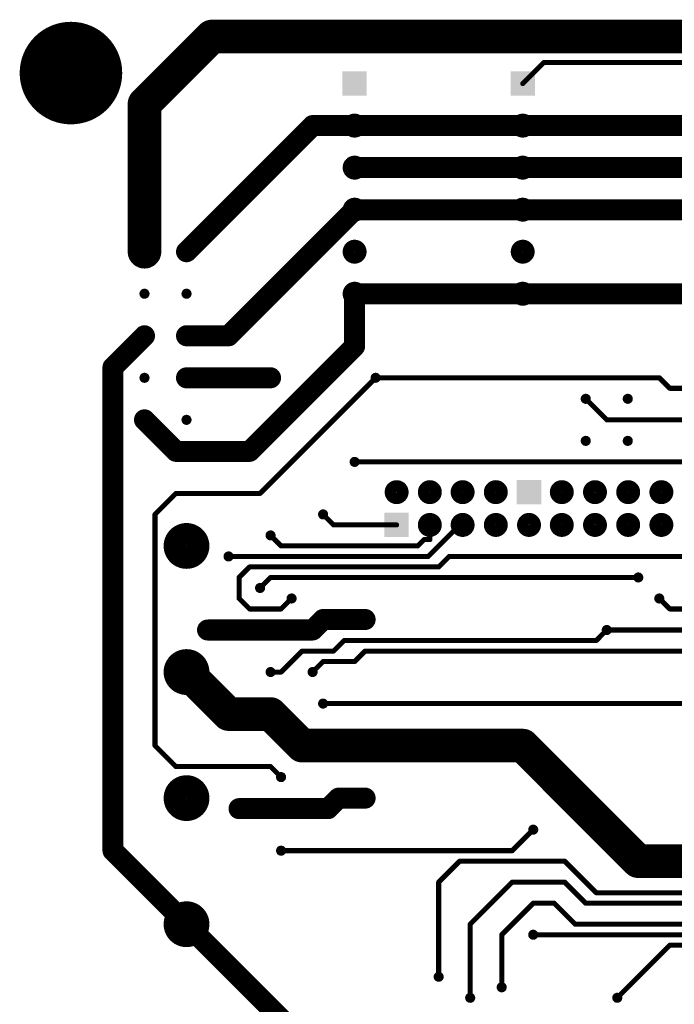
# Model space of a CAD drawing. Extents: x 0.24 to 7.39, y 0.21 to 4.62.
# Tile 4 of 33: x 0.25 to 1.81, y 2.28 to 4.62. Entities that reach past the tile are written whole.
import ezdxf

# ---------------------------------------------------------------- set-up
doc = ezdxf.new("R2010")
doc.units = 0

msp = doc.modelspace()

# ---------------------------------------------------------------- linework, layer by layer
at = {"layer": 'TOP'}
for points, const_width in [([(0.31, 4.496, 1), (0.432, 4.496, 1)], 0.122), ([(0.686, 4.583, 1), (0.726, 4.583, 1)], 0.04), ([(0.686, 4.583, 1), (0.726, 4.583, 1)], 0.04), ([(1.493, 4.521, 1), (1.499, 4.521, 1)], 0.006), ([(1.493, 4.521, 1), (1.499, 4.521, 1)], 0.006), ([(1.443, 4.471, 1), (1.449, 4.471, 1)], 0.006), ([(0.526, 4.423, 1), (0.566, 4.423, 1)], 0.04), ([(0.526, 4.423, 1), (0.566, 4.423, 1)], 0.04), ([(0.9335, 4.371, 1), (0.9585, 4.371, 1)], 0.025), ([(0.9335, 4.371, 1), (0.9585, 4.371, 1)], 0.025), ([(1.032, 4.371, 1), (1.06, 4.371, 1)], 0.029), ([(1.0335, 4.371, 1), (1.0585, 4.371, 1)], 0.025), ([(1.0335, 4.371, 1), (1.0585, 4.371, 1)], 0.025), ([(1.432, 4.371, 1), (1.46, 4.371, 1)], 0.029), ([(1.4335, 4.371, 1), (1.4585, 4.371, 1)], 0.025), ([(1.4335, 4.371, 1), (1.4585, 4.371, 1)], 0.025), ([(1.032, 4.271, 1), (1.06, 4.271, 1)], 0.029), ([(1.0335, 4.271, 1), (1.0585, 4.271, 1)], 0.025), ([(1.432, 4.271, 1), (1.46, 4.271, 1)], 0.029), ([(1.4335, 4.271, 1), (1.4585, 4.271, 1)], 0.025), ([(1.4335, 4.271, 1), (1.4585, 4.271, 1)], 0.025), ([(1.032, 4.171, 1), (1.06, 4.171, 1)], 0.029), ([(1.0335, 4.171, 1), (1.0585, 4.171, 1)], 0.025), ([(1.0335, 4.171, 1), (1.0585, 4.171, 1)], 0.025), ([(1.432, 4.171, 1), (1.46, 4.171, 1)], 0.029), ([(1.4335, 4.171, 1), (1.4585, 4.171, 1)], 0.025), ([(1.4335, 4.171, 1), (1.4585, 4.171, 1)], 0.025), ([(0.526, 4.071, 1), (0.566, 4.071, 1)], 0.04), ([(1.032, 4.071, 1), (1.06, 4.071, 1)], 0.029), ([(1.432, 4.071, 1), (1.46, 4.071, 1)], 0.029), ([(0.54, 4.071, 1), (0.552, 4.071, 1)], 0.012), ([(0.6335, 4.071, 1), (0.6585, 4.071, 1)], 0.025), ([(0.64, 4.071, 1), (0.652, 4.071, 1)], 0.012), ([(0.54, 3.971, 1), (0.552, 3.971, 1)], 0.012), ([(0.64, 3.971, 1), (0.652, 3.971, 1)], 0.012), ([(1.032, 3.971, 1), (1.06, 3.971, 1)], 0.029), ([(1.0335, 3.971, 1), (1.0585, 3.971, 1)], 0.025), ([(1.0335, 3.971, 1), (1.0585, 3.971, 1)], 0.025), ([(1.432, 3.971, 1), (1.46, 3.971, 1)], 0.029), ([(1.4335, 3.971, 1), (1.4585, 3.971, 1)], 0.025), ([(1.4335, 3.971, 1), (1.4585, 3.971, 1)], 0.025), ([(0.5335, 3.871, 1), (0.5585, 3.871, 1)], 0.025), ([(0.6335, 3.871, 1), (0.6585, 3.871, 1)], 0.025), ([(0.7335, 3.871, 1), (0.7585, 3.871, 1)], 0.025), ([(0.7335, 3.871, 1), (0.7585, 3.871, 1)], 0.025), ([(0.54, 3.871, 1), (0.552, 3.871, 1)], 0.012), ([(0.64, 3.871, 1), (0.652, 3.871, 1)], 0.012), ([(1.0335, 3.846, 1), (1.0585, 3.846, 1)], 0.025), ([(1.0335, 3.846, 1), (1.0585, 3.846, 1)], 0.025), ([(0.4585, 3.796, 1), (0.4835, 3.796, 1)], 0.025), ([(0.4585, 3.796, 1), (0.4835, 3.796, 1)], 0.025), ([(0.6335, 3.771, 1), (0.6585, 3.771, 1)], 0.025), ([(0.8335, 3.771, 1), (0.8585, 3.771, 1)], 0.025), ([(0.54, 3.771, 1), (0.552, 3.771, 1)], 0.012), ([(0.64, 3.771, 1), (0.652, 3.771, 1)], 0.012), ([(0.84, 3.771, 1), (0.852, 3.771, 1)], 0.012), ([(1.09, 3.771, 1), (1.102, 3.771, 1)], 0.012), ([(1.09, 3.771, 1), (1.102, 3.771, 1)], 0.012), ([(1.093, 3.771, 1), (1.099, 3.771, 1)], 0.006), ([(1.093, 3.771, 1), (1.099, 3.771, 1)], 0.006), ([(1.768, 3.771, 1), (1.774, 3.771, 1)], 0.006), ([(1.768, 3.771, 1), (1.774, 3.771, 1)], 0.006), ([(1.793, 3.746, 1), (1.799, 3.746, 1)], 0.006), ([(1.793, 3.746, 1), (1.799, 3.746, 1)], 0.006), ([(1.59, 3.721, 1), (1.602, 3.721, 1)], 0.012), ([(1.593, 3.721, 1), (1.599, 3.721, 1)], 0.006), ([(1.69, 3.721, 1), (1.702, 3.721, 1)], 0.012), ([(0.5335, 3.671, 1), (0.5585, 3.671, 1)], 0.025), ([(0.54, 3.671, 1), (0.552, 3.671, 1)], 0.012), ([(0.64, 3.671, 1), (0.652, 3.671, 1)], 0.012), ([(1.643, 3.671, 1), (1.649, 3.671, 1)], 0.006), ([(1.643, 3.671, 1), (1.649, 3.671, 1)], 0.006), ([(1.59, 3.621, 1), (1.602, 3.621, 1)], 0.012), ([(1.69, 3.621, 1), (1.702, 3.621, 1)], 0.012), ([(0.6085, 3.596, 1), (0.6335, 3.596, 1)], 0.025), ([(0.6085, 3.596, 1), (0.6335, 3.596, 1)], 0.025), ([(0.7835, 3.596, 1), (0.8085, 3.596, 1)], 0.025), ([(0.7835, 3.596, 1), (0.8085, 3.596, 1)], 0.025), ([(1.04, 3.571, 1), (1.052, 3.571, 1)], 0.012), ([(1.043, 3.571, 1), (1.049, 3.571, 1)], 0.006), ([(1.132, 3.499, 1), (1.16, 3.499, 1)], 0.029), ([(1.211, 3.499, 1), (1.239, 3.499, 1)], 0.029), ([(1.289, 3.499, 1), (1.317, 3.499, 1)], 0.029), ([(1.368, 3.499, 1), (1.396, 3.499, 1)], 0.029), ([(1.525, 3.499, 1), (1.553, 3.499, 1)], 0.029), ([(1.604, 3.499, 1), (1.632, 3.499, 1)], 0.029), ([(1.683, 3.499, 1), (1.711, 3.499, 1)], 0.029), ([(1.762, 3.499, 1), (1.79, 3.499, 1)], 0.029), ([(0.618, 3.496, 1), (0.624, 3.496, 1)], 0.006), ([(0.618, 3.496, 1), (0.624, 3.496, 1)], 0.006), ([(0.818, 3.496, 1), (0.824, 3.496, 1)], 0.006), ([(0.818, 3.496, 1), (0.824, 3.496, 1)], 0.006), ([(0.568, 3.446, 1), (0.574, 3.446, 1)], 0.006), ([(0.568, 3.446, 1), (0.574, 3.446, 1)], 0.006), ([(0.965, 3.446, 1), (0.977, 3.446, 1)], 0.012), ([(0.968, 3.446, 1), (0.974, 3.446, 1)], 0.006), ([(1.211, 3.421, 1), (1.239, 3.421, 1)], 0.029), ([(1.289, 3.421, 1), (1.317, 3.421, 1)], 0.029), ([(1.368, 3.421, 1), (1.396, 3.421, 1)], 0.029), ([(1.447, 3.421, 1), (1.475, 3.421, 1)], 0.029), ([(1.525, 3.421, 1), (1.553, 3.421, 1)], 0.029), ([(1.604, 3.421, 1), (1.632, 3.421, 1)], 0.029), ([(1.683, 3.421, 1), (1.711, 3.421, 1)], 0.029), ([(1.762, 3.421, 1), (1.79, 3.421, 1)], 0.029), ([(0.619, 3.371, 1), (0.673, 3.371, 1)], 0.055), ([(0.993, 3.421, 1), (0.999, 3.421, 1)], 0.006), ([(0.993, 3.421, 1), (0.999, 3.421, 1)], 0.006), ([(1.143, 3.421, 1), (1.149, 3.421, 1)], 0.006), ([(1.222, 3.421, 1), (1.228, 3.421, 1)], 0.006), ([(1.293, 3.421, 1), (1.299, 3.421, 1)], 0.006), ([(1.293, 3.421, 1), (1.299, 3.421, 1)], 0.006), ([(1.3, 3.421, 1), (1.306, 3.421, 1)], 0.006), ([(0.84, 3.396, 1), (0.852, 3.396, 1)], 0.012), ([(0.843, 3.396, 1), (0.849, 3.396, 1)], 0.006), ([(0.868, 3.371, 1), (0.874, 3.371, 1)], 0.006), ([(0.868, 3.371, 1), (0.874, 3.371, 1)], 0.006), ([(1.193, 3.371, 1), (1.199, 3.371, 1)], 0.006), ([(1.193, 3.371, 1), (1.199, 3.371, 1)], 0.006), ([(1.208, 3.386, 1), (1.214, 3.386, 1)], 0.006), ([(1.208, 3.386, 1), (1.214, 3.386, 1)], 0.006), ([(1.222, 3.386, 1), (1.228, 3.386, 1)], 0.006), ([(1.222, 3.386, 1), (1.228, 3.386, 1)], 0.006), ([(0.74, 3.346, 1), (0.752, 3.346, 1)], 0.012), ([(0.743, 3.346, 1), (0.749, 3.346, 1)], 0.006), ([(1.218, 3.346, 1), (1.224, 3.346, 1)], 0.006), ([(1.218, 3.346, 1), (1.224, 3.346, 1)], 0.006), ([(1.268, 3.346, 1), (1.274, 3.346, 1)], 0.006), ([(1.268, 3.346, 1), (1.274, 3.346, 1)], 0.006), ([(0.793, 3.321, 1), (0.799, 3.321, 1)], 0.006), ([(0.793, 3.321, 1), (0.799, 3.321, 1)], 0.006), ([(1.243, 3.321, 1), (1.249, 3.321, 1)], 0.006), ([(1.243, 3.321, 1), (1.249, 3.321, 1)], 0.006), ([(1.715, 3.296, 1), (1.727, 3.296, 1)], 0.012), ([(0.768, 3.296, 1), (0.774, 3.296, 1)], 0.006), ([(0.768, 3.296, 1), (0.774, 3.296, 1)], 0.006), ([(0.815, 3.271, 1), (0.827, 3.271, 1)], 0.012), ([(0.843, 3.296, 1), (0.849, 3.296, 1)], 0.006), ([(0.843, 3.296, 1), (0.849, 3.296, 1)], 0.006), ([(1.718, 3.296, 1), (1.724, 3.296, 1)], 0.006), ([(0.818, 3.271, 1), (0.824, 3.271, 1)], 0.006), ([(0.89, 3.246, 1), (0.902, 3.246, 1)], 0.012), ([(1.765, 3.246, 1), (1.777, 3.246, 1)], 0.012), ([(0.768, 3.246, 1), (0.774, 3.246, 1)], 0.006), ([(0.768, 3.246, 1), (0.774, 3.246, 1)], 0.006), ([(0.893, 3.246, 1), (0.899, 3.246, 1)], 0.006), ([(1.768, 3.246, 1), (1.774, 3.246, 1)], 0.006), ([(0.793, 3.221, 1), (0.799, 3.221, 1)], 0.006), ([(0.793, 3.221, 1), (0.799, 3.221, 1)], 0.006), ([(0.868, 3.221, 1), (0.874, 3.221, 1)], 0.006), ([(0.868, 3.221, 1), (0.874, 3.221, 1)], 0.006), ([(0.9585, 3.196, 1), (0.9835, 3.196, 1)], 0.025), ([(0.9585, 3.196, 1), (0.9835, 3.196, 1)], 0.025), ([(1.0585, 3.196, 1), (1.0835, 3.196, 1)], 0.025), ([(1.793, 3.221, 1), (1.799, 3.221, 1)], 0.006), ([(1.793, 3.221, 1), (1.799, 3.221, 1)], 0.006), ([(0.6835, 3.171, 1), (0.7085, 3.171, 1)], 0.025), ([(0.9335, 3.171, 1), (0.9585, 3.171, 1)], 0.025), ([(0.9335, 3.171, 1), (0.9585, 3.171, 1)], 0.025), ([(1.065, 3.196, 1), (1.077, 3.196, 1)], 0.012), ([(0.69, 3.171, 1), (0.702, 3.171, 1)], 0.012), ([(1.64, 3.171, 1), (1.652, 3.171, 1)], 0.012), ([(1.64, 3.171, 1), (1.652, 3.171, 1)], 0.012), ([(1.643, 3.171, 1), (1.649, 3.171, 1)], 0.006), ([(1.643, 3.171, 1), (1.649, 3.171, 1)], 0.006), ([(1.018, 3.146, 1), (1.024, 3.146, 1)], 0.006), ([(1.018, 3.146, 1), (1.024, 3.146, 1)], 0.006), ([(1.618, 3.146, 1), (1.624, 3.146, 1)], 0.006), ([(1.618, 3.146, 1), (1.624, 3.146, 1)], 0.006), ([(0.619, 3.071, 1), (0.673, 3.071, 1)], 0.055), ([(0.918, 3.121, 1), (0.924, 3.121, 1)], 0.006), ([(0.918, 3.121, 1), (0.924, 3.121, 1)], 0.006), ([(0.993, 3.121, 1), (0.999, 3.121, 1)], 0.006), ([(0.993, 3.121, 1), (0.999, 3.121, 1)], 0.006), ([(1.068, 3.121, 1), (1.074, 3.121, 1)], 0.006), ([(1.068, 3.121, 1), (1.074, 3.121, 1)], 0.006), ([(0.626, 3.071, 1), (0.666, 3.071, 1)], 0.04), ([(0.968, 3.096, 1), (0.974, 3.096, 1)], 0.006), ([(0.968, 3.096, 1), (0.974, 3.096, 1)], 0.006), ([(1.043, 3.096, 1), (1.049, 3.096, 1)], 0.006), ([(1.043, 3.096, 1), (1.049, 3.096, 1)], 0.006), ([(0.84, 3.071, 1), (0.852, 3.071, 1)], 0.012), ([(0.843, 3.071, 1), (0.849, 3.071, 1)], 0.006), ([(0.868, 3.071, 1), (0.874, 3.071, 1)], 0.006), ([(0.868, 3.071, 1), (0.874, 3.071, 1)], 0.006), ([(0.94, 3.071, 1), (0.952, 3.071, 1)], 0.012), ([(0.943, 3.071, 1), (0.949, 3.071, 1)], 0.006), ([(0.726, 2.971, 1), (0.766, 2.971, 1)], 0.04), ([(0.726, 2.971, 1), (0.766, 2.971, 1)], 0.04), ([(0.826, 2.971, 1), (0.866, 2.971, 1)], 0.04), ([(0.826, 2.971, 1), (0.866, 2.971, 1)], 0.04), ([(0.965, 2.996, 1), (0.977, 2.996, 1)], 0.012), ([(0.968, 2.996, 1), (0.974, 2.996, 1)], 0.006), ([(0.901, 2.896, 1), (0.941, 2.896, 1)], 0.04), ([(0.901, 2.896, 1), (0.941, 2.896, 1)], 0.04), ([(1.426, 2.896, 1), (1.466, 2.896, 1)], 0.04), ([(1.426, 2.896, 1), (1.466, 2.896, 1)], 0.04), ([(0.568, 2.896, 1), (0.574, 2.896, 1)], 0.006), ([(0.568, 2.896, 1), (0.574, 2.896, 1)], 0.006), ([(0.618, 2.846, 1), (0.624, 2.846, 1)], 0.006), ([(0.618, 2.846, 1), (0.624, 2.846, 1)], 0.006), ([(0.843, 2.846, 1), (0.849, 2.846, 1)], 0.006), ([(0.843, 2.846, 1), (0.849, 2.846, 1)], 0.006), ([(0.619, 2.771, 1), (0.673, 2.771, 1)], 0.055), ([(0.865, 2.821, 1), (0.877, 2.821, 1)], 0.012), ([(0.868, 2.821, 1), (0.874, 2.821, 1)], 0.006), ([(0.9955, 2.771, 1), (1.0205, 2.771, 1)], 0.025), ([(0.9955, 2.771, 1), (1.0205, 2.771, 1)], 0.025), ([(1.0585, 2.771, 1), (1.0835, 2.771, 1)], 0.025), ([(0.7585, 2.746, 1), (0.7835, 2.746, 1)], 0.025), ([(0.9705, 2.746, 1), (0.9955, 2.746, 1)], 0.025), ([(0.9705, 2.746, 1), (0.9955, 2.746, 1)], 0.025), ([(1.065, 2.771, 1), (1.077, 2.771, 1)], 0.012), ([(0.765, 2.746, 1), (0.777, 2.746, 1)], 0.012), ([(1.465, 2.696, 1), (1.477, 2.696, 1)], 0.012), ([(1.468, 2.696, 1), (1.474, 2.696, 1)], 0.006), ([(0.4585, 2.646, 1), (0.4835, 2.646, 1)], 0.025), ([(0.4585, 2.646, 1), (0.4835, 2.646, 1)], 0.025), ([(0.865, 2.646, 1), (0.877, 2.646, 1)], 0.012), ([(0.868, 2.646, 1), (0.874, 2.646, 1)], 0.006), ([(1.418, 2.646, 1), (1.424, 2.646, 1)], 0.006), ([(1.418, 2.646, 1), (1.424, 2.646, 1)], 0.006), ([(1.701, 2.621, 1), (1.741, 2.621, 1)], 0.04), ([(1.701, 2.621, 1), (1.741, 2.621, 1)], 0.04), ([(1.293, 2.621, 1), (1.299, 2.621, 1)], 0.006), ([(1.293, 2.621, 1), (1.299, 2.621, 1)], 0.006), ([(1.543, 2.621, 1), (1.549, 2.621, 1)], 0.006), ([(1.543, 2.621, 1), (1.549, 2.621, 1)], 0.006), ([(1.243, 2.571, 1), (1.249, 2.571, 1)], 0.006), ([(1.243, 2.571, 1), (1.249, 2.571, 1)], 0.006), ([(1.418, 2.571, 1), (1.424, 2.571, 1)], 0.006), ([(1.418, 2.571, 1), (1.424, 2.571, 1)], 0.006), ([(1.543, 2.571, 1), (1.549, 2.571, 1)], 0.006), ([(1.543, 2.571, 1), (1.549, 2.571, 1)], 0.006), ([(1.618, 2.546, 1), (1.624, 2.546, 1)], 0.006), ([(1.618, 2.546, 1), (1.624, 2.546, 1)], 0.006), ([(0.619, 2.471, 1), (0.673, 2.471, 1)], 0.055), ([(1.468, 2.521, 1), (1.474, 2.521, 1)], 0.006), ([(1.468, 2.521, 1), (1.474, 2.521, 1)], 0.006), ([(1.518, 2.521, 1), (1.524, 2.521, 1)], 0.006), ([(1.518, 2.521, 1), (1.524, 2.521, 1)], 0.006), ([(1.593, 2.521, 1), (1.599, 2.521, 1)], 0.006), ([(1.593, 2.521, 1), (1.599, 2.521, 1)], 0.006), ([(0.6335, 2.471, 1), (0.6585, 2.471, 1)], 0.025), ([(0.6335, 2.471, 1), (0.6585, 2.471, 1)], 0.025), ([(1.318, 2.471, 1), (1.324, 2.471, 1)], 0.006), ([(1.318, 2.471, 1), (1.324, 2.471, 1)], 0.006), ([(1.568, 2.471, 1), (1.574, 2.471, 1)], 0.006), ([(1.568, 2.471, 1), (1.574, 2.471, 1)], 0.006), ([(1.393, 2.446, 1), (1.399, 2.446, 1)], 0.006), ([(1.393, 2.446, 1), (1.399, 2.446, 1)], 0.006), ([(1.465, 2.446, 1), (1.477, 2.446, 1)], 0.012), ([(1.468, 2.446, 1), (1.474, 2.446, 1)], 0.006), ([(1.793, 2.421, 1), (1.799, 2.421, 1)], 0.006), ([(1.793, 2.421, 1), (1.799, 2.421, 1)], 0.006), ([(1.24, 2.346, 1), (1.252, 2.346, 1)], 0.012), ([(1.243, 2.346, 1), (1.249, 2.346, 1)], 0.006), ([(1.39, 2.321, 1), (1.402, 2.321, 1)], 0.012), ([(1.393, 2.321, 1), (1.399, 2.321, 1)], 0.006), ([(1.315, 2.296, 1), (1.327, 2.296, 1)], 0.012), ([(1.318, 2.296, 1), (1.324, 2.296, 1)], 0.006), ([(1.665, 2.296, 1), (1.677, 2.296, 1)], 0.012), ([(1.668, 2.296, 1), (1.674, 2.296, 1)], 0.006)]:
    msp.add_lwpolyline(points, format="xyb", close=True, dxfattribs=dict(at, const_width=const_width))
for points, const_width in [([(0.546, 4.423), (0.706, 4.583)], 0.08), ([(0.706, 4.583), (2.633, 4.583)], 0.08), ([(1.496, 4.521), (1.446, 4.471)], 0.012), ([(2.321, 4.521), (1.496, 4.521)], 0.012), ([(0.546, 4.071), (0.546, 4.423)], 0.08), ([(0.646, 4.071), (0.946, 4.371)], 0.05), ([(0.946, 4.371), (1.046, 4.371)], 0.05), ([(1.046, 4.371), (1.446, 4.371)], 0.05), ([(1.446, 4.371), (1.846, 4.371)], 0.05), ([(1.046, 4.271), (1.446, 4.271)], 0.05), ([(1.446, 4.271), (1.846, 4.271)], 0.05), ([(0.746, 3.871), (1.046, 4.171)], 0.05), ([(1.046, 4.171), (1.446, 4.171)], 0.05), ([(1.446, 4.171), (1.846, 4.171)], 0.05), ([(1.046, 3.971), (1.046, 3.846)], 0.05), ([(1.046, 3.971), (1.446, 3.971)], 0.05), ([(1.446, 3.971), (1.846, 3.971)], 0.05), ([(0.546, 3.871), (0.471, 3.796)], 0.05), ([(0.646, 3.871), (0.746, 3.871)], 0.05), ([(1.046, 3.846), (0.796, 3.596)], 0.05), ([(0.471, 3.796), (0.471, 2.646)], 0.05), ([(0.846, 3.771), (0.646, 3.771)], 0.05), ([(1.096, 3.771), (0.821, 3.496)], 0.012), ([(1.771, 3.771), (1.096, 3.771)], 0.012), ([(1.796, 3.746), (1.771, 3.771)], 0.012), ([(1.846, 3.746), (1.796, 3.746)], 0.012), ([(1.646, 3.671), (1.596, 3.721)], 0.012), ([(0.621, 3.596), (0.546, 3.671)], 0.05), ([(2.846, 3.671), (1.646, 3.671)], 0.012), ([(0.796, 3.596), (0.621, 3.596)], 0.05), ([(2.071, 3.571), (1.046, 3.571)], 0.012), ([(0.621, 3.496), (0.571, 3.446)], 0.012), ([(0.821, 3.496), (0.621, 3.496)], 0.012), ([(0.571, 3.446), (0.571, 2.896)], 0.012), ([(0.971, 3.446), (0.996, 3.421)], 0.012), ([(0.996, 3.421), (1.146, 3.421)], 0.012), ([(1.221, 3.346), (1.296, 3.421)], 0.012), ([(1.225, 3.386), (1.225, 3.421)], 0.012), ([(1.296, 3.421), (1.303, 3.421)], 0.012), ([(0.846, 3.396), (0.871, 3.371)], 0.012), ([(0.871, 3.371), (1.196, 3.371)], 0.012), ([(1.196, 3.371), (1.211, 3.386)], 0.012), ([(1.211, 3.386), (1.225, 3.386)], 0.012), ([(0.746, 3.346), (1.221, 3.346)], 0.012), ([(1.271, 3.346), (1.246, 3.321)], 0.012), ([(1.858, 3.346), (1.271, 3.346)], 0.012), ([(0.796, 3.321), (0.771, 3.296)], 0.012), ([(1.246, 3.321), (0.796, 3.321)], 0.012), ([(0.771, 3.296), (0.771, 3.246)], 0.012), ([(0.846, 3.296), (0.821, 3.271)], 0.012), ([(1.721, 3.296), (0.846, 3.296)], 0.012), ([(0.771, 3.246), (0.796, 3.221)], 0.012), ([(0.871, 3.221), (0.896, 3.246)], 0.012), ([(1.796, 3.221), (1.771, 3.246)], 0.012), ([(0.796, 3.221), (0.871, 3.221)], 0.012), ([(0.946, 3.171), (0.971, 3.196)], 0.05), ([(0.971, 3.196), (1.071, 3.196)], 0.05), ([(2.296, 3.221), (1.796, 3.221)], 0.012), ([(0.696, 3.171), (0.946, 3.171)], 0.05), ([(1.646, 3.171), (1.621, 3.146)], 0.012), ([(1.646, 3.171), (3.071, 3.171)], 0.012), ([(1.021, 3.146), (0.996, 3.121)], 0.012), ([(1.621, 3.146), (1.021, 3.146)], 0.012), ([(0.921, 3.121), (0.871, 3.071)], 0.012), ([(0.996, 3.121), (0.921, 3.121)], 0.012), ([(1.071, 3.121), (1.046, 3.096)], 0.012), ([(2.646, 3.121), (1.071, 3.121)], 0.012), ([(0.746, 2.971), (0.646, 3.071)], 0.08), ([(0.971, 3.096), (0.946, 3.071)], 0.012), ([(1.046, 3.096), (0.971, 3.096)], 0.012), ([(0.871, 3.071), (0.846, 3.071)], 0.012), ([(0.846, 2.971), (0.746, 2.971)], 0.08), ([(0.921, 2.896), (0.846, 2.971)], 0.08), ([(0.971, 2.996), (2.471, 2.996)], 0.012), ([(1.446, 2.896), (0.921, 2.896)], 0.08), ([(1.721, 2.621), (1.446, 2.896)], 0.08), ([(0.571, 2.896), (0.621, 2.846)], 0.012), ([(0.621, 2.846), (0.846, 2.846)], 0.012), ([(0.846, 2.846), (0.871, 2.821)], 0.012), ([(1.008, 2.771), (0.983, 2.746)], 0.05), ([(1.071, 2.771), (1.008, 2.771)], 0.05), ([(0.983, 2.746), (0.771, 2.746)], 0.05), ([(1.421, 2.646), (1.471, 2.696)], 0.012), ([(0.471, 2.646), (0.646, 2.471)], 0.05), ([(0.871, 2.646), (1.421, 2.646)], 0.012), ([(2.996, 2.621), (1.721, 2.621)], 0.08), ([(1.246, 2.571), (1.296, 2.621)], 0.012), ([(1.296, 2.621), (1.546, 2.621)], 0.012), ([(1.546, 2.621), (1.621, 2.546)], 0.012), ([(1.246, 2.346), (1.246, 2.571)], 0.012), ([(1.421, 2.571), (1.321, 2.471)], 0.012), ([(1.546, 2.571), (1.421, 2.571)], 0.012), ([(1.596, 2.521), (1.546, 2.571)], 0.012), ([(1.621, 2.546), (3.046, 2.546)], 0.012), ([(1.396, 2.446), (1.471, 2.521)], 0.012), ([(1.471, 2.521), (1.521, 2.521)], 0.012), ([(1.521, 2.521), (1.571, 2.471)], 0.012), ([(3.121, 2.521), (1.596, 2.521)], 0.012), ([(0.996, 2.121), (0.646, 2.471)], 0.05), ([(1.321, 2.471), (1.321, 2.296)], 0.012), ([(1.571, 2.471), (3.146, 2.471)], 0.012), ([(1.396, 2.321), (1.396, 2.446)], 0.012), ([(3.171, 2.446), (1.471, 2.446)], 0.012), ([(1.671, 2.296), (1.796, 2.421)], 0.012), ([(1.796, 2.421), (3.246, 2.421)], 0.012)]:
    msp.add_lwpolyline(points, dxfattribs=dict(at, const_width=const_width))
for points in [[(1.017, 4.442), (1.075, 4.442), (1.017, 4.5), (1.075, 4.5)], [(1.417, 4.442), (1.475, 4.442), (1.417, 4.5), (1.475, 4.5)], [(1.432, 3.47), (1.49, 3.47), (1.432, 3.528), (1.49, 3.528)], [(1.117, 3.392), (1.175, 3.392), (1.117, 3.45), (1.175, 3.45)]]:
    msp.add_solid(points, dxfattribs=at)

doc.saveas('drawing.dxf')
